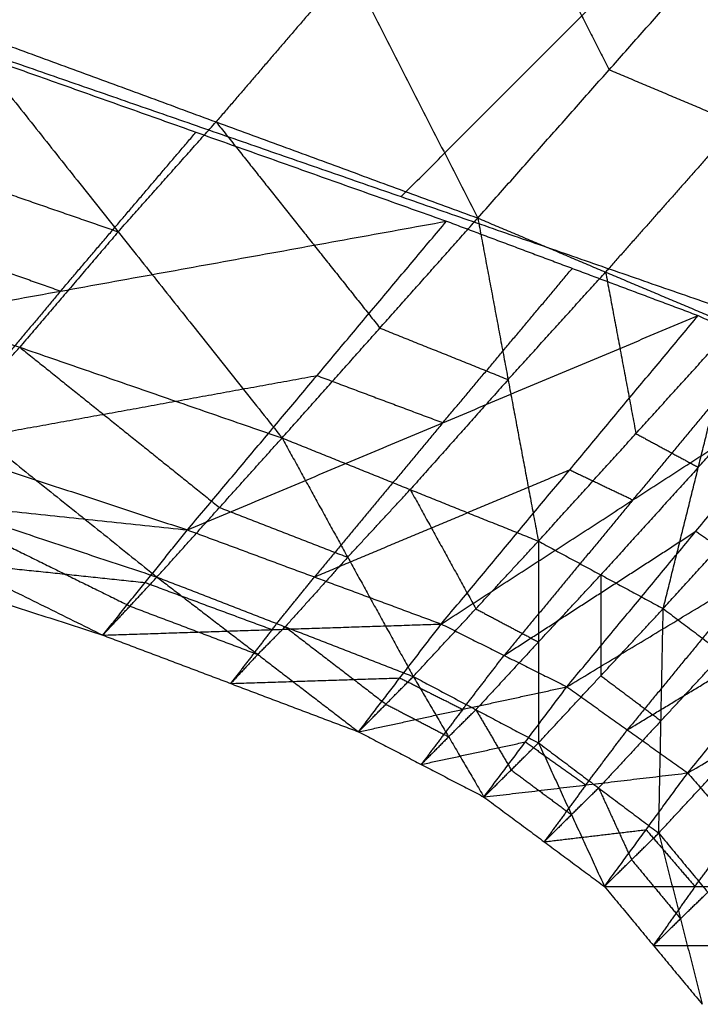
# Model space of a CAD drawing. Header units: millimetres. Extents: x -106 to 110, y -96 to 120.
# Tile 7 of 256: x -68.035 to -67.446, y -68.514 to -67.663. Entities that reach past the tile are written whole.
import ezdxf

# ---------------------------------------------------------------- set-up
doc = ezdxf.new("R2010")
doc.units = ezdxf.units.MM
doc.header["$MEASUREMENT"] = 0
doc.layers.add('Default', color=7, linetype='Continuous', true_color=0x000000)

msp = doc.modelspace()

# ---------------------------------------------------------------- linework, layer by layer
at = {"layer": 'Default'}
for points in [[(-67.70509, -67.81611, 12.43706), (-67.41059, -67.5215, 11.82147), (-67.11608, -67.22689, 11.20588)], [(-68.09129, -67.66827, 13.42872), (-67.9761, -67.53414, 13.50312), (-67.86092, -67.40001, 13.57751)], [(-67.86092, -67.40001, 13.57751), (-67.74984, -67.61734, 13.55608), (-67.63876, -67.83467, 13.53464)], [(-67.6362, -67.48906, 13.6144), (-67.58066, -67.59772, 13.60368), (-67.52512, -67.70639, 13.59296)], [(-67.63876, -67.83467, 13.53464), (-67.52512, -67.70639, 13.59296), (-67.41148, -67.5781, 13.65128)], [(-67.74984, -67.61734, 13.55608), (-67.80743, -67.6844, 13.51888), (-67.86502, -67.75147, 13.48168)], [(-68.16775, -67.65559, 12.17949), (-67.70509, -67.81611, 12.43706), (-67.24244, -67.97663, 12.69463)], [(-68.09129, -67.66827, 13.42872), (-67.94963, -67.8465, 13.40705), (-67.80798, -68.02474, 13.38539)], [(-68.09129, -67.66827, 13.42872), (-67.86502, -67.75147, 13.48168), (-67.63876, -67.83467, 13.53464)], [(-68.09897, -67.68342, 12.21395), (-67.88239, -67.76037, 12.33312), (-67.66582, -67.83733, 12.4523)], [(-67.52512, -67.70639, 13.59296), (-67.46988, -67.72971, 13.60345), (-67.41463, -67.75303, 13.61394)], [(-67.94963, -67.8465, 13.40705), (-67.90733, -67.79899, 13.44437), (-67.86502, -67.75147, 13.48168)], [(-67.86502, -67.75147, 13.48168), (-67.7942, -67.84059, 13.47085), (-67.72337, -67.92971, 13.46001)], [(-67.41463, -67.75303, 13.61394), (-67.47145, -67.81717, 13.58478), (-67.52827, -67.88131, 13.55561)], [(-67.99936, -67.89777, 12.47399), (-67.94088, -67.82907, 12.40356), (-67.88239, -67.76037, 12.33312)], [(-68.17644, -67.76801, 13.33825), (-68.06303, -67.80726, 13.37265), (-67.94963, -67.8465, 13.40705)], [(-68.21594, -67.82082, 12.35482), (-68.10765, -67.8593, 12.41441), (-67.99936, -67.89777, 12.47399)], [(-68.33291, -67.95822, 12.49569), (-67.99936, -67.89777, 12.47399), (-67.66582, -67.83733, 12.4523)], [(-67.88972, -68.10424, 12.72053), (-67.77777, -67.97078, 12.58641), (-67.66582, -67.83733, 12.4523)], [(-67.80798, -68.02474, 13.38539), (-67.72337, -67.92971, 13.46001), (-67.63876, -67.83467, 13.53464)], [(-67.66582, -67.83733, 12.4523), (-67.55703, -67.87812, 12.50937), (-67.44825, -67.91891, 12.56643)], [(-67.63876, -67.83467, 13.53464), (-67.61257, -67.9743, 13.48804), (-67.58638, -68.11394, 13.44145)], [(-67.63876, -67.83467, 13.53464), (-67.52827, -67.88131, 13.55561), (-67.41777, -67.92796, 13.57659)], [(-67.94963, -67.8465, 13.40705), (-67.99221, -67.89638, 13.36182), (-68.03478, -67.94625, 13.31658)], [(-68.26159, -67.86775, 13.24777), (-68.08885, -68.00637, 13.23265), (-67.91611, -68.14499, 13.21752)], [(-68.26159, -67.86775, 13.24777), (-68.03478, -67.94625, 13.31658), (-67.80798, -68.02474, 13.38539)], [(-67.66898, -68.01157, 12.64348), (-67.61301, -67.94485, 12.57642), (-67.55703, -67.87812, 12.50937)], [(-67.61257, -67.9743, 13.48804), (-67.57042, -67.92781, 13.52183), (-67.52827, -67.88131, 13.55561)], [(-67.52827, -67.88131, 13.55561), (-67.51517, -67.95113, 13.53232), (-67.50208, -68.02095, 13.50902)], [(-67.99936, -67.89777, 12.47399), (-68.05534, -67.9645, 12.54105), (-68.11131, -68.03123, 12.60811)], [(-67.88972, -68.10424, 12.72053), (-67.66898, -68.01157, 12.64348), (-67.44825, -67.91891, 12.56643)], [(-67.67034, -68.18559, 12.82163), (-67.5593, -68.05225, 12.69403), (-67.44825, -67.91891, 12.56643)], [(-67.44825, -67.91891, 12.56643), (-67.39357, -67.94498, 12.58905), (-67.33889, -67.97105, 12.61167)], [(-67.72337, -67.92971, 13.46001), (-67.66797, -67.95201, 13.47403), (-67.61257, -67.9743, 13.48804)], [(-67.58638, -68.11394, 13.44145), (-67.50208, -68.02095, 13.50902), (-67.41777, -67.92796, 13.57659)], [(-67.47848, -68.17227, 13.45712), (-67.44812, -68.05011, 13.51686), (-67.41777, -67.92796, 13.57659)], [(-68.08885, -68.00637, 13.23265), (-68.06182, -67.97631, 13.27461), (-68.03478, -67.94625, 13.31658)], [(-68.03478, -67.94625, 13.31658), (-67.94841, -68.01556, 13.30902), (-67.86204, -68.08487, 13.30145)], [(-67.50462, -68.07832, 12.71665), (-67.44909, -68.01165, 12.65285), (-67.39357, -67.94498, 12.58905)], [(-68.33291, -67.95822, 12.49569), (-68.11131, -68.03123, 12.60811), (-67.88972, -68.10424, 12.72053)], [(-67.44812, -68.05011, 13.51686), (-67.40611, -68.00387, 13.5494), (-67.3641, -67.95762, 13.58195)], [(-68.11131, -68.03123, 12.60811), (-67.94454, -68.00101, 12.59726), (-67.77777, -67.97078, 12.58641)], [(-67.77777, -67.97078, 12.58641), (-67.72338, -67.99118, 12.61495), (-67.66898, -68.01157, 12.64348)], [(-67.61257, -67.9743, 13.48804), (-67.65487, -68.02182, 13.45073), (-67.69718, -68.06934, 13.41342)], [(-67.67034, -68.18559, 12.82163), (-67.50462, -68.07832, 12.71665), (-67.33889, -67.97105, 12.61167)], [(-67.56174, -68.23985, 12.85742), (-67.45031, -68.10545, 12.73455), (-67.33889, -67.97105, 12.61167)], [(-67.47848, -68.17227, 13.45712), (-67.39445, -68.07978, 13.52221), (-67.31042, -67.98729, 13.5873)], [(-68.36906, -67.99482, 13.05074), (-68.16601, -68.09501, 13.04742), (-67.96295, -68.19521, 13.0441)], [(-68.36906, -67.99482, 13.05074), (-68.14259, -68.0699, 13.13413), (-67.91611, -68.14499, 13.21752)], [(-67.66898, -68.01157, 12.64348), (-67.72451, -68.07825, 12.70728), (-67.78003, -68.14492, 12.77108)], [(-67.91611, -68.14499, 13.21752), (-67.86204, -68.08487, 13.30145), (-67.80798, -68.02474, 13.38539)], [(-67.80798, -68.02474, 13.38539), (-67.75125, -68.12784, 13.33625), (-67.69453, -68.23094, 13.28711)], [(-67.80798, -68.02474, 13.38539), (-67.69718, -68.06934, 13.41342), (-67.58638, -68.11394, 13.44145)], [(-67.50208, -68.02095, 13.50902), (-67.4751, -68.03553, 13.51294), (-67.44812, -68.05011, 13.51686)], [(-67.56174, -68.23985, 12.85742), (-67.39753, -68.14081, 12.74544), (-67.23332, -68.04177, 12.63346)], [(-67.45731, -68.3143, 12.87009), (-67.34532, -68.17804, 12.75177), (-67.23332, -68.04177, 12.63346)], [(-68.41376, -68.0491, 12.85241), (-68.18835, -68.12215, 12.94825), (-67.96295, -68.19521, 13.0441)], [(-68.41376, -68.0491, 12.85241), (-68.15174, -68.07667, 12.78647), (-67.88972, -68.10424, 12.72053)], [(-67.78003, -68.14492, 12.77108), (-67.66966, -68.09858, 12.73256), (-67.5593, -68.05225, 12.69403)], [(-67.5593, -68.05225, 12.69403), (-67.53196, -68.06528, 12.70534), (-67.50462, -68.07832, 12.71665)], [(-67.44812, -68.05011, 13.51686), (-67.49028, -68.09661, 13.48307), (-67.53243, -68.1431, 13.44929)], [(-68.14259, -68.0699, 13.13413), (-68.04106, -68.12, 13.13247), (-67.93953, -68.1701, 13.13081)], [(-67.75125, -68.12784, 13.33625), (-67.72421, -68.09859, 13.37483), (-67.69718, -68.06934, 13.41342)], [(-67.69718, -68.06934, 13.41342), (-67.66882, -68.12089, 13.38885), (-67.64045, -68.17244, 13.36428)], [(-67.50462, -68.07832, 12.71665), (-67.56033, -68.14552, 12.77809), (-67.61604, -68.21272, 12.83953)], [(-67.86204, -68.08487, 13.30145), (-67.80665, -68.10635, 13.31885), (-67.75125, -68.12784, 13.33625)], [(-67.96295, -68.19521, 13.0441), (-67.92633, -68.14972, 12.88231), (-67.88972, -68.10424, 12.72053)], [(-67.88972, -68.10424, 12.72053), (-67.78003, -68.14492, 12.77108), (-67.67034, -68.18559, 12.82163)], [(-67.61604, -68.21272, 12.83953), (-67.53318, -68.15909, 12.78704), (-67.45031, -68.10545, 12.73455)], [(-67.45031, -68.10545, 12.73455), (-67.42392, -68.12313, 12.73999), (-67.39753, -68.14081, 12.74544)], [(-67.69453, -68.23094, 13.28711), (-67.64045, -68.17244, 13.36428), (-67.58638, -68.11394, 13.44145)], [(-67.58638, -68.11394, 13.44145), (-67.58634, -68.20112, 13.37469), (-67.5863, -68.2883, 13.30793)], [(-67.58638, -68.11394, 13.44145), (-67.53243, -68.1431, 13.44929), (-67.47848, -68.17227, 13.45712)], [(-68.18835, -68.12215, 12.94825), (-68.05734, -68.13594, 12.91528), (-67.92633, -68.14972, 12.88231)], [(-67.75125, -68.12784, 13.33625), (-67.77828, -68.1579, 13.29428), (-67.80532, -68.18797, 13.25232)], [(-67.45731, -68.3143, 12.87009), (-67.30234, -68.22462, 12.74162), (-67.14736, -68.13493, 12.61316)], [(-67.96295, -68.19521, 13.0441), (-67.93953, -68.1701, 13.13081), (-67.91611, -68.14499, 13.21752)], [(-67.91611, -68.14499, 13.21752), (-67.82898, -68.21189, 13.17174), (-67.74185, -68.27879, 13.12597)], [(-67.91611, -68.14499, 13.21752), (-67.80532, -68.18797, 13.25232), (-67.69453, -68.23094, 13.28711)], [(-67.81665, -68.1904, 12.93287), (-67.79834, -68.16766, 12.85197), (-67.78003, -68.14492, 12.77108)], [(-67.58634, -68.20112, 13.37469), (-67.55938, -68.17211, 13.41199), (-67.53243, -68.1431, 13.44929)], [(-67.53243, -68.1431, 13.44929), (-67.53241, -68.1867, 13.41591), (-67.53239, -68.23029, 13.38253)], [(-67.39753, -68.14081, 12.74544), (-67.45353, -68.20894, 12.8046), (-67.50953, -68.27708, 12.86375)], [(-67.92633, -68.14972, 12.88231), (-67.87149, -68.17006, 12.90759), (-67.81665, -68.1904, 12.93287)], [(-67.93953, -68.1701, 13.13081), (-67.88425, -68.19099, 13.15128), (-67.82898, -68.21189, 13.17174)], [(-67.5863, -68.2883, 13.30793), (-67.53239, -68.23029, 13.38253), (-67.47848, -68.17227, 13.45712)], [(-67.48236, -68.36629, 13.3105), (-67.48042, -68.26928, 13.38381), (-67.47848, -68.17227, 13.45712)], [(-67.47848, -68.17227, 13.45712), (-67.42675, -68.21133, 13.45726), (-67.37503, -68.25039, 13.45739)], [(-67.64045, -68.17244, 13.36428), (-67.6134, -68.18678, 13.36949), (-67.58634, -68.20112, 13.37469)], [(-67.50953, -68.27708, 12.86375), (-67.42742, -68.22756, 12.80776), (-67.34532, -68.17804, 12.75177)], [(-67.96295, -68.19521, 13.0441), (-67.81665, -68.1904, 12.93287), (-67.67034, -68.18559, 12.82163)], [(-67.82898, -68.21189, 13.17174), (-67.81715, -68.19993, 13.21203), (-67.80532, -68.18797, 13.25232)], [(-67.80532, -68.18797, 13.25232), (-67.76175, -68.22142, 13.22943), (-67.71819, -68.25487, 13.20654)], [(-67.74185, -68.27879, 13.12597), (-67.7061, -68.23219, 12.9738), (-67.67034, -68.18559, 12.82163)], [(-67.67034, -68.18559, 12.82163), (-67.61604, -68.21272, 12.83953), (-67.56174, -68.23985, 12.85742)], [(-67.96295, -68.19521, 13.0441), (-67.8524, -68.237, 13.08503), (-67.74185, -68.27879, 13.12597)], [(-67.81665, -68.1904, 12.93287), (-67.83452, -68.2137, 13.00895), (-67.8524, -68.237, 13.08503)], [(-67.58634, -68.20112, 13.37469), (-67.61337, -68.23037, 13.33611), (-67.64041, -68.25962, 13.29752)], [(-67.82898, -68.21189, 13.17174), (-67.84069, -68.22445, 13.12839), (-67.8524, -68.237, 13.08503)], [(-67.65179, -68.25932, 12.9917), (-67.63392, -68.23602, 12.91561), (-67.61604, -68.21272, 12.83953)], [(-67.48042, -68.26928, 13.38381), (-67.45359, -68.2403, 13.42054), (-67.42675, -68.21133, 13.45726)], [(-67.74185, -68.27879, 13.12597), (-67.71819, -68.25487, 13.20654), (-67.69453, -68.23094, 13.28711)], [(-67.69453, -68.23094, 13.28711), (-67.66399, -68.28305, 13.21952), (-67.63346, -68.33515, 13.15192)], [(-67.69453, -68.23094, 13.28711), (-67.64041, -68.25962, 13.29752), (-67.5863, -68.2883, 13.30793)], [(-67.53239, -68.23029, 13.38253), (-67.5064, -68.24978, 13.38317), (-67.48042, -68.26928, 13.38381)], [(-67.8524, -68.237, 13.08503), (-67.77925, -68.2346, 13.02942), (-67.7061, -68.23219, 12.9738)], [(-67.74185, -68.27879, 13.12597), (-67.65179, -68.25932, 12.9917), (-67.56174, -68.23985, 12.85742)], [(-67.7061, -68.23219, 12.9738), (-67.67895, -68.24576, 12.98275), (-67.65179, -68.25932, 12.9917)], [(-67.63346, -68.33515, 13.15192), (-67.5976, -68.2875, 13.00467), (-67.56174, -68.23985, 12.85742)], [(-67.56174, -68.23985, 12.85742), (-67.50953, -68.27708, 12.86375), (-67.45731, -68.3143, 12.87009)], [(-67.71819, -68.25487, 13.20654), (-67.69109, -68.26896, 13.21303), (-67.66399, -68.28305, 13.21952)], [(-67.48236, -68.36629, 13.3105), (-67.4287, -68.30834, 13.38395), (-67.37503, -68.25039, 13.45739)], [(-67.65179, -68.25932, 12.9917), (-67.66973, -68.28315, 13.06532), (-67.68766, -68.30697, 13.13894)], [(-67.66399, -68.28305, 13.21952), (-67.6522, -68.27133, 13.25852), (-67.64041, -68.25962, 13.29752)], [(-67.64041, -68.25962, 13.29752), (-67.62514, -68.28567, 13.26372), (-67.60988, -68.31173, 13.22993)], [(-67.48042, -68.26928, 13.38381), (-67.50737, -68.29829, 13.34652), (-67.53433, -68.32729, 13.30922)], [(-67.74185, -68.27879, 13.12597), (-67.68766, -68.30697, 13.13894), (-67.63346, -68.33515, 13.15192)], [(-67.54539, -68.32473, 13.011), (-67.52746, -68.3009, 12.93738), (-67.50953, -68.27708, 12.86375)], [(-67.66399, -68.28305, 13.21952), (-67.67583, -68.29501, 13.17923), (-67.68766, -68.30697, 13.13894)], [(-67.68766, -68.30697, 13.13894), (-67.64263, -68.29724, 13.07181), (-67.5976, -68.2875, 13.00467)], [(-67.63346, -68.33515, 13.15192), (-67.60988, -68.31173, 13.22993), (-67.5863, -68.2883, 13.30793)], [(-67.5976, -68.2875, 13.00467), (-67.57149, -68.30611, 13.00784), (-67.54539, -68.32473, 13.011)], [(-67.5863, -68.2883, 13.30793), (-67.55778, -68.35039, 13.23263), (-67.52927, -68.41248, 13.15733)], [(-67.5863, -68.2883, 13.30793), (-67.53433, -68.32729, 13.30922), (-67.48236, -68.36629, 13.3105)], [(-67.63346, -68.33515, 13.15192), (-67.54539, -68.32473, 13.011), (-67.45731, -68.3143, 12.87009)], [(-67.60988, -68.31173, 13.22993), (-67.58383, -68.33106, 13.23128), (-67.55778, -68.35039, 13.23263)], [(-67.52927, -68.41248, 13.15733), (-67.49329, -68.36339, 13.01371), (-67.45731, -68.3143, 12.87009)], [(-67.45731, -68.3143, 12.87009), (-67.41504, -68.36336, 12.85696), (-67.37276, -68.41242, 12.84383)], [(-67.54539, -68.32473, 13.011), (-67.56338, -68.34927, 13.08282), (-67.58136, -68.37381, 13.15463)], [(-67.55778, -68.35039, 13.23263), (-67.54605, -68.33884, 13.27093), (-67.53433, -68.32729, 13.30922)], [(-67.53433, -68.32729, 13.30922), (-67.52007, -68.35834, 13.27157), (-67.50581, -68.38938, 13.23392)], [(-67.63346, -68.33515, 13.15192), (-67.58136, -68.37381, 13.15463), (-67.52927, -68.41248, 13.15733)], [(-67.55778, -68.35039, 13.23263), (-67.56957, -68.3621, 13.19363), (-67.58136, -68.37381, 13.15463)], [(-67.58136, -68.37381, 13.15463), (-67.53733, -68.3686, 13.08417), (-67.49329, -68.36339, 13.01371)], [(-67.52927, -68.41248, 13.15733), (-67.50581, -68.38938, 13.23392), (-67.48236, -68.36629, 13.3105)], [(-67.49329, -68.36339, 13.01371), (-67.47215, -68.38792, 13.00715), (-67.45102, -68.41245, 13.00058)], [(-67.48236, -68.36629, 13.3105), (-67.46353, -68.44031, 13.21973), (-67.4447, -68.51434, 13.12895)], [(-67.48236, -68.36629, 13.3105), (-67.43998, -68.41749, 13.29683), (-67.39761, -68.46869, 13.28315)], [(-67.45102, -68.41245, 13.00058), (-67.43303, -68.38791, 12.92877), (-67.41504, -68.36336, 12.85696)], [(-67.50581, -68.38938, 13.23392), (-67.48467, -68.41485, 13.22682), (-67.46353, -68.44031, 13.21973)], [(-67.52927, -68.41248, 13.15733), (-67.45102, -68.41245, 13.00058), (-67.37276, -68.41242, 12.84383)], [(-67.52927, -68.41248, 13.15733), (-67.48698, -68.46341, 13.14314), (-67.4447, -68.51434, 13.12895)], [(-67.45102, -68.41245, 13.00058), (-67.469, -68.43793, 13.07186), (-67.48698, -68.46341, 13.14314)], [(-67.46353, -68.44031, 13.21973), (-67.45176, -68.4289, 13.25828), (-67.43998, -68.41749, 13.29683)], [(-67.46353, -68.44031, 13.21973), (-67.47526, -68.45186, 13.18143), (-67.48698, -68.46341, 13.14314)], [(-67.48698, -68.46341, 13.14314), (-67.44786, -68.46339, 13.06477), (-67.40873, -68.46338, 12.98639)]]:
    msp.add_open_spline(points, degree=2, dxfattribs=at)

doc.saveas('drawing.dxf')
